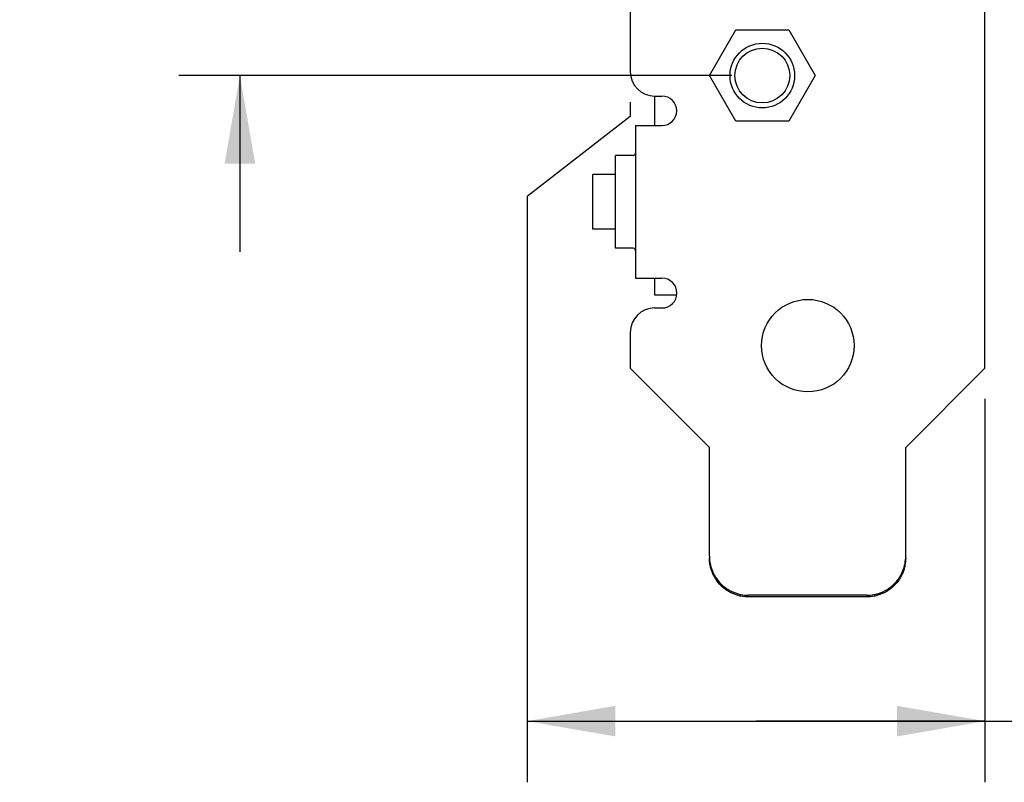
# Model space of a CAD drawing. Header units: inches. Extents: x 0 to 22, y 0 to 17.
# Tile 9 of 65: x 3.6 to 5.6, y 3.5 to 5.1. Entities that reach past the tile are written whole.
import ezdxf

# ---------------------------------------------------------------- set-up
doc = ezdxf.new("R2010")
doc.units = ezdxf.units.IN
doc.header["$LTSCALE"] = 1.21
doc.header["$MEASUREMENT"] = 0
doc.layers.get('0').update_dxf_attribs({"linetype": 'CONTINUOUS'})
doc.layers.add('DIMENSIONS', color=7, linetype='CONTINUOUS')
doc.styles.get("Standard").update_dxf_attribs({"font": 'txt', "width": 0.8})
doc.dimstyles.new('DIMSTYLE_1', dxfattribs={"dimtxt": 0.125, "dimasz": 0.18, "dimexe": 0.18, "dimexo": 0.0625, "dimgap": 0.09, "dimtad": 0, "dimtih": 1, "dimtoh": 1, "dimzin": 4, "dimdsep": 46, "dimtxsty": 'STANDARD', "dimblk": '_FILLED', "dimblk1": '_FILLED', "dimblk2": '_FILLED', "dimcen": 0.09, "dimadec": 0, "dimazin": 0, "dimtp": 0.01, "dimtm": 0.01, "dimtfac": 1, "dimtofl": 0, "dimtmove": 0, "dimatfit": 3, "dimldrblk": '_FILLED', "dimfxl": 1, "dimtolj": 1, "dimtzin": 4, "dimarcsym": 0})

# ---------------------------------------------------------------- blocks, each defined once
blk = doc.blocks.new('_FILLED')
at = {"color": 0, "linetype": 'BYBLOCK'}
blk.add_solid([(0, 0), (-1, 0.174), (-1, -0.174)], dxfattribs=at)
blk = doc.blocks.new('*D18')
at = {"layer": 'DIMENSIONS', "color": 2, "linetype": 'CONTINUOUS'}
for p, q in [((4.8612, 4.8832), (4.8612, 4.8539)), ((4.8612, 4.8539), (4.6509, 4.6909)), ((4.6509, 4.6909), (4.6509, 3.4933)), ((5.5862, 4.2772), (5.5862, 3.4933)), ((4.6509, 3.6183), (5.1186, 3.6183)), ((5.5862, 3.6183), (5.1186, 3.6183)), ((5.1186, 3.6183), (6.037, 3.6183))]:
    blk.add_line(p, q, dxfattribs=at)
at = {"layer": 'DIMENSIONS', "color": 2, "linetype": 'CONTINUOUS', "xscale": 0.18, "yscale": 0.18, "zscale": 0.18, "rotation": 180}
blk.add_blockref('_FILLED', (4.6509, 3.6183), dxfattribs=at)
at = {"layer": 'DIMENSIONS', "color": 2, "linetype": 'CONTINUOUS', "xscale": 0.18, "yscale": 0.18, "zscale": 0.18}
blk.add_blockref('_FILLED', (5.5862, 3.6183), dxfattribs=at)
at = {"layer": 'DIMENSIONS', "color": 2, "linetype": 'CONTINUOUS', "insert": (6.0995, 3.6808), "char_height": 0.125, "width": 1.425, "attachment_point": 1, "line_spacing_factor": 0.9}
blk.add_mtext('.73{\\Ftxt.shx;\\W1.000000;\\H0.125000; }[18.4] TYP', dxfattribs=at)
blk = doc.blocks.new('*D19')
at = {"layer": 'DIMENSIONS', "color": 2, "linetype": 'CONTINUOUS'}
for p, q in [((4.0637, 5.8877), (4.0637, 6.2477)), ((5.0687, 5.8877), (3.9387, 5.8877)), ((5.0687, 4.9377), (3.9387, 4.9377)), ((4.0637, 4.9377), (4.0637, 4.5777))]:
    blk.add_line(p, q, dxfattribs=at)
at = {"layer": 'DIMENSIONS', "color": 2, "linetype": 'CONTINUOUS', "xscale": 0.18, "yscale": 0.18, "zscale": 0.18}
for p, rotation in [((4.0637, 5.8877), 270), ((4.0637, 4.9377), 90)]:
    blk.add_blockref('_FILLED', p, dxfattribs=dict(at, rotation=rotation))
at = {"layer": 'DIMENSIONS', "color": 2, "linetype": 'CONTINUOUS', "insert": (4.0637, 5.6068), "char_height": 0.125, "width": 0.9, "attachment_point": 2, "line_spacing_factor": 0.9}
blk.add_mtext('.95{\\Ftxt.shx;\\W2.400000;\\H0.125000; }TYP\\P[24.1]', dxfattribs=at)

msp = doc.modelspace()

# ---------------------------------------------------------------- linework, layer by layer
at = {"color": 3, "linetype": 'CONTINUOUS'}
for p, q in [((5.5862, 4.3397), (5.5862, 6.9917)), ((4.8612, 6.5357), (4.8612, 4.9457)), ((4.9112, 4.8957), (4.9262, 4.8957)), ((4.8722, 4.8357), (4.9262, 4.8357)), ((4.8722, 4.8357), (4.8722, 4.5237)), ((4.8672, 4.7747), (4.8312, 4.7747)), ((4.8312, 4.5847), (4.8312, 4.7747)), ((4.8672, 4.5847), (4.8312, 4.5847)), ((4.8722, 4.5237), (4.9262, 4.5237)), ((4.9112, 4.4627), (4.9262, 4.4627)), ((4.8612, 4.4127), (4.8612, 4.3397)), ((5.0232, 4.1777), (4.8612, 4.3397)), ((5.5862, 4.3397), (5.4242, 4.1777)), ((5.0232, 3.9552), (5.0232, 4.1777)), ((5.4242, 3.9552), (5.4242, 4.1777)), ((5.3442, 3.8755), (5.1032, 3.8755))]:
    msp.add_line(p, q, dxfattribs=at)
at = {"color": 7, "linetype": 'CONTINUOUS'}
for p, q in [((5.0233, 4.9377), (5.0772, 5.0312)), ((5.0772, 5.0312), (5.1852, 5.0312)), ((5.1852, 5.0312), (5.2392, 4.9377)), ((5.0772, 4.8442), (5.0233, 4.9377)), ((5.2392, 4.9377), (5.1852, 4.8442)), ((4.9112, 4.8957), (4.9112, 4.8357)), ((5.1852, 4.8442), (5.0772, 4.8442)), ((4.8312, 4.7357), (4.7852, 4.7357)), ((4.7852, 4.6237), (4.7852, 4.7357)), ((4.8312, 4.6237), (4.7852, 4.6237)), ((4.9112, 4.5237), (4.9112, 4.4897)), ((4.9112, 4.4897), (4.9562, 4.4897)), ((5.3442, 3.8721), (5.1032, 3.8721))]:
    msp.add_line(p, q, dxfattribs=at)
for radius in [0.066, 0.056]:
    msp.add_circle((5.1312, 4.9377), radius, dxfattribs=at)
at = {"color": 3, "linetype": 'CONTINUOUS'}
msp.add_circle((5.2242, 4.3857), 0.0945, dxfattribs=at)
for centre, radius, start, end in [((4.9112, 4.9457), 0.05, 180, 270), ((4.9262, 4.8657), 0.03, 270, 90), ((4.8672, 4.7797), 0.005, 270, 360), ((4.8672, 4.5797), 0.005, 0, 90), ((4.9262, 4.4932), 0.0305, 270, 90), ((4.9112, 4.4127), 0.05, 90, 180), ((5.3454, 3.9552), 0.0789, 357.5589, 359.9981)]:
    msp.add_arc(centre, radius, start, end, dxfattribs=at)
for points, knots in [([(5.0232, 3.9552), (5.0232, 3.95), (5.024, 3.9422), (5.0265, 3.932), (5.0292, 3.9247), (5.0326, 3.9176), (5.0379, 3.9086), (5.0463, 3.8985), (5.0565, 3.8902), (5.0655, 3.8848), (5.0726, 3.8815), (5.08, 3.8788), (5.0901, 3.8763), (5.098, 3.8755), (5.1032, 3.8755)], [0, 0, 0, 0, 0.124652, 0.187134, 0.249587, 0.312036, 0.374507, 0.499391, 0.624367, 0.686951, 0.749551, 0.812188, 0.874881, 1, 1, 1, 1]), ([(5.3442, 3.8755), (5.3493, 3.8755), (5.357, 3.8763), (5.3669, 3.8787), (5.3741, 3.8812), (5.3811, 3.8843), (5.3877, 3.8882), (5.3939, 3.8926), (5.3997, 3.8976), (5.4049, 3.9031), (5.4096, 3.9091), (5.4138, 3.9156), (5.4172, 3.9224), (5.4201, 3.9294), (5.4229, 3.9392), (5.4239, 3.9468), (5.4242, 3.9519)], [0, 0, 0, 0, 0.125069, 0.187738, 0.250354, 0.31293, 0.375488, 0.438037, 0.500569, 0.563077, 0.625562, 0.688016, 0.750442, 0.812864, 0.875308, 1, 1, 1, 1])]:
    msp.add_open_spline(points, degree=3, knots=knots, dxfattribs=at)
at = {"color": 7, "linetype": 'CONTINUOUS'}
for points, knots in [([(5.1032, 3.8721), (5.098, 3.8721), (5.0901, 3.8729), (5.08, 3.8754), (5.0726, 3.8781), (5.0655, 3.8814), (5.0565, 3.8868), (5.0463, 3.8951), (5.0379, 3.9052), (5.0326, 3.9142), (5.0292, 3.9213), (5.0265, 3.9287), (5.024, 3.9388), (5.0232, 3.9466), (5.0232, 3.9518)], [0, 0, 0, 0, 0.125119, 0.187812, 0.250449, 0.313049, 0.375633, 0.500609, 0.625493, 0.687964, 0.750413, 0.812866, 0.875348, 1, 1, 1, 1]), ([(5.4242, 3.9518), (5.4242, 3.9466), (5.4234, 3.9388), (5.4209, 3.9287), (5.4183, 3.9213), (5.4149, 3.9142), (5.4095, 3.9052), (5.4012, 3.8951), (5.391, 3.8868), (5.382, 3.8814), (5.3749, 3.8781), (5.3675, 3.8754), (5.3573, 3.8729), (5.3494, 3.8721), (5.3442, 3.8721)], [0, 0, 0, 0, 0.124652, 0.187134, 0.249587, 0.312036, 0.374507, 0.499391, 0.624367, 0.686951, 0.749551, 0.812188, 0.874881, 1, 1, 1, 1])]:
    msp.add_open_spline(points, degree=3, knots=knots, dxfattribs=at)

# ---------------------------------------------------------------- dimensions: what is measured, and where the dimension line sits
at = {"layer": 'DIMENSIONS', "color": 2, "linetype": 'CONTINUOUS'}
dim = msp.add_linear_dim(base=(4.0637, 5.8877), p1=(5.0687, 4.9377), p2=(5.0687, 5.8877), angle=90, text='<>TYP', dimstyle='DIMSTYLE_1', dxfattribs=at)
dim.commit()
dim.dimension.update_dxf_attribs({"geometry": '*D19', "text_midpoint": (3.9137, 5.4505), "dimtype": 160})
dim = msp.add_linear_dim(base=(5.5862240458, 3.6182553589), p1=(4.8612240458, 4.8831932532), p2=(5.5862240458, 4.2771932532), text='<> TYP', dimstyle='DIMSTYLE_1', dxfattribs=at)
dim.commit()
dim.dimension.update_dxf_attribs({"geometry": '*D18', "text_midpoint": (6.8120119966, 3.6182553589), "dimtype": 160})

doc.saveas('drawing.dxf')
